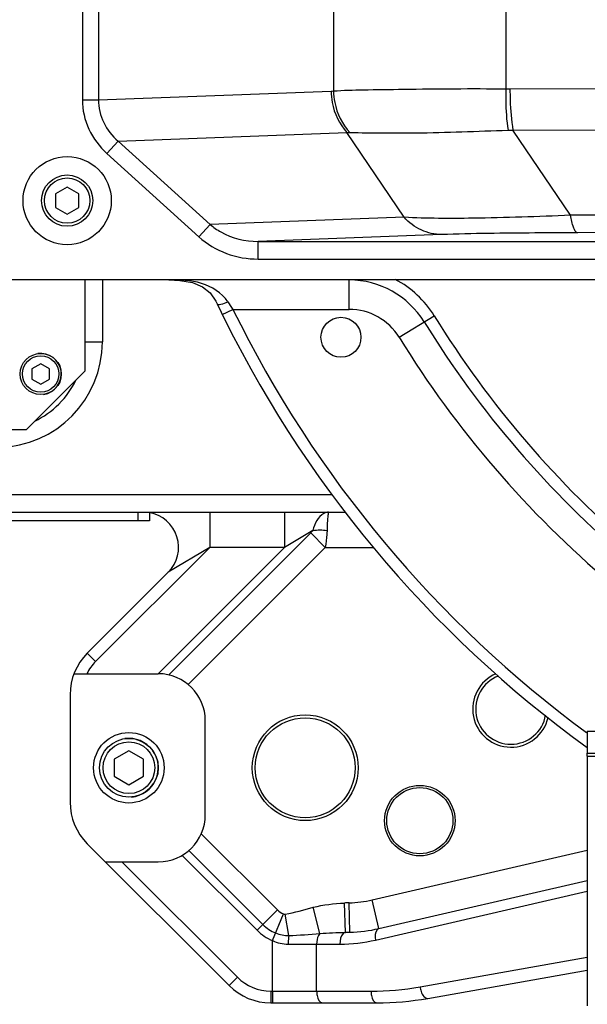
# Model space of a CAD drawing. Header units: millimetres. Extents: x 0 to 5945, y 0 to 4205.
# Tile 24 of 80: x 2699 to 2796, y 626 to 793. Entities that reach past the tile are written whole.
import ezdxf

# ---------------------------------------------------------------- set-up
doc = ezdxf.new("R2010")
doc.units = ezdxf.units.MM
doc.header["$LTSCALE"] = 326.975
for name, color, linetype in [('204104000008DXF_CONTINUOUS_LINE', 7, 'CONTINUOUS'), ('304103000028DXF_CONTINUOUS_LINE', 7, 'CONTINUOUS'), ('304103000029DXF_CONTINUOUS_LINE', 7, 'CONTINUOUS'), ('304104000212DXF_CONTINUOUS_LINE', 7, 'CONTINUOUS'), ('304105000112DXF_CONTINUOUS_LINE', 7, 'CONTINUOUS'), ('304105000162DXF_CONTINUOUS_LINE', 7, 'CONTINUOUS'), ('304105000184DXF_CONTINUOUS_LINE', 7, 'CONTINUOUS'), ('304107000039DXF_CONTINUOUS_LINE', 7, 'CONTINUOUS'), ('304112000077DXF_CONTINUOUS_LINE', 7, 'CONTINUOUS'), ('501023000001DXF_CONTINUOUS_LINE', 7, 'CONTINUOUS'), ('501023000016DXF_CONTINUOUS_LINE', 7, 'CONTINUOUS'), ('501023000017DXF_CONTINUOUS_LINE', 7, 'CONTINUOUS'), ('504021000002DXF_CONTINUOUS_LINE', 7, 'CONTINUOUS'), ('604006000001DXF_CONTINUOUS_LINE', 7, 'CONTINUOUS'), ('604006000006DXF_CONTINUOUS_LINE', 7, 'CONTINUOUS')]:
    doc.layers.add(name, color=color, linetype=linetype)

msp = doc.modelspace()

# ---------------------------------------------------------------- linework, layer by layer
at = {"layer": '204104000008DXF_CONTINUOUS_LINE', "color": 2, "linetype": 'Continuous', "const_width": 4}
msp.add_lwpolyline([(2339.611, 830.766, 1), (3485.611, 830.766, 1)], format="xyb", close=True, dxfattribs=at)
at = {"layer": '304103000028DXF_CONTINUOUS_LINE', "color": 9, "linetype": 'Continuous'}
for p, q in [((2713.111, 748.766), (2713.111, 738.266)), ((2710.111, 738.266), (2713.111, 738.266)), ((2629.111, 712.266), (2752.169, 712.266)), ((2731.371, 709.266), (2731.371, 703.266)), ((2744.099, 709.266), (2744.099, 703.266)), ((2748.553, 705.741), (2724.381, 681.568)), ((2748.917, 706.157), (2744.099, 703.266)), ((2748.553, 705.741), (2751.027, 703.266)), ((2731.371, 703.266), (2711.955, 683.85)), ((2744.099, 703.266), (2722.599, 681.766)), ((2731.371, 703.266), (2724.3, 699.024)), ((2751.028, 703.267), (2727.7, 679.939)), ((2744.099, 703.266), (2731.371, 703.266)), ((2751.028, 703.267), (2759.245, 703.267)), ((2711.955, 683.85), (2710.54, 685.264)), ((2729.925, 654.523), (2742.874, 641.574)), ((2759.022, 643.279), (2795.604, 651.724)), ((2726.656, 650.864), (2739.41, 638.109)), ((2727.812, 651.687), (2740.4, 639.099)), ((2716.44, 649.766), (2736.097, 630.109)), ((2759.597, 636.458), (2795.604, 644.771)), ((2750.107, 637.553), (2748.984, 642.021)), ((2754.452, 637.761), (2754.273, 642.749)), ((2755.216, 637.776), (2755.078, 642.774)), ((2760.147, 638.407), (2759.022, 643.279)), ((2739.41, 638.109), (2742.874, 641.574)), ((2742.056, 636.355), (2743.901, 640.893)), ((2744.823, 637.22), (2744.215, 640.855)), ((2742.056, 627.766), (2742.057, 636.354)), ((2744.713, 635.766), (2753.523, 635.766)), ((2749.556, 627.766), (2749.556, 635.766)), ((2767.141, 628.496), (2795.604, 633.514)), ((2736.097, 630.109), (2734.682, 628.695)), ((2741.754, 627.766), (2741.754, 625.766)), ((2741.754, 627.766), (2758.805, 627.766)), ((2742.056, 627.766), (2742.056, 625.766))]:
    msp.add_line(p, q, dxfattribs=at)
at = {"layer": '304103000028DXF_CONTINUOUS_LINE', "color": 7, "linetype": 'Continuous'}
for p, q in [((2629.111, 709.266), (2754.44, 709.266)), ((2724.3, 699.024), (2710.54, 685.264)), ((2708.272, 681.766), (2722.599, 681.766)), ((2707.611, 678.193), (2707.611, 659.908)), ((2730.611, 657.766), (2730.611, 673.766)), ((2710.54, 652.837), (2734.682, 628.695)), ((2713.611, 649.766), (2722.611, 649.766)), ((2760.147, 638.407), (2795.604, 646.593)), ((2768.488, 626.526), (2795.604, 631.307)), ((2741.754, 625.766), (2759.805, 625.766))]:
    msp.add_line(p, q, dxfattribs=at)
at = {"layer": '304103000028DXF_CONTINUOUS_LINE', "color": 9, "linetype": 'Continuous'}
msp.add_lwpolyline([(2743.901, 640.893), (2744.025, 640.856), (2744.125, 640.846), (2744.215, 640.855)], dxfattribs=at)
at = {"layer": '304103000028DXF_CONTINUOUS_LINE', "color": 7, "linetype": 'Continuous'}
for centre, radius in [((2747.611, 665.766), 9), ((2747.611, 665.766), 8.5), ((2767.111, 656.766), 6), ((2767.111, 656.766), 5.625)]:
    msp.add_circle(centre, radius, dxfattribs=at)
at = {"layer": '304103000028DXF_CONTINUOUS_LINE', "color": 9, "linetype": 'Continuous'}
for centre, radius, start, end in [((2695.111, 738.266), 18, 270.99862, 360), ((2717.611, 678.193), 8, 135, 153.4679), ((2757.831, 543.291), 99.521, 91.58536, 92.04859), ((2754.523, 662.766), 20, 271.58907, 283), ((2745.067, 643.766), 3.101, 225, 247.90819), ((2745.067, 643.766), 6.6, 225, 247.89075), ((2745.067, 643.766), 8, 225, 247.89336), ((2753.966, 682.894), 45.136, 270.61653, 271.58725), ((2753.513, 662.854), 27.088, 270.02115, 282.97885), ((2741.754, 635.766), 8, 225, 270), ((2758.798, 675.857), 48.091, 270.00949, 279.99051)]:
    msp.add_arc(centre, radius, start, end, dxfattribs=at)
at = {"layer": '304103000028DXF_CONTINUOUS_LINE', "color": 7, "linetype": 'Continuous'}
for centre, radius, start, end in [((2695.111, 738.266), 15, 295.57203, 334.42833), ((2720.058, 703.266), 6, 315, 80.03192), ((2717.611, 678.193), 10, 135, 180), ((2722.611, 673.766), 8, 0, 90), ((2782.611, 675.766), 6.5, 113.1235, 347.31335), ((2782.611, 675.766), 6, 110.80598, 349.8455), ((2717.611, 659.908), 10, 180, 225), ((2722.611, 657.766), 8, 270, 360), ((2754.523, 662.766), 25, 271.58904, 283.00017), ((2741.754, 635.766), 10, 225, 270), ((2759.805, 675.766), 50, 270, 280)]:
    msp.add_arc(centre, radius, start, end, dxfattribs=at)
at = {"layer": '304103000028DXF_CONTINUOUS_LINE', "color": 9, "linetype": 'Continuous'}
for points, knots in [([(2751.583, 709.266), (2751.312, 709.265), (2749.892, 708.813), (2749.237, 707.264), (2748.917, 706.157)], [0, 0, 0, 0, 0.1900455, 1, 1, 1, 1]), ([(2751.583, 709.266), (2751.507, 709.264), (2751.512, 708.84), (2751.4, 708.36), (2751.373, 707.322), (2751.338, 706.586), (2751.326, 706.157)], [0, 0, 0, 0, 0.0721926, 0.2724311, 0.5890109, 1, 1, 1, 1]), ([(2751.326, 706.157), (2751.32, 705.929), (2751.27, 704.961), (2751.147, 703.997), (2751.027, 703.267)], [0, 0, 0, 0, 0.2359122, 1, 1, 1, 1]), ([(2760.147, 638.407), (2760.025, 638.379), (2759.426, 637.902), (2759.497, 637.036), (2759.597, 636.458)], [0, 0, 0, 0, 0.175089, 1, 1, 1, 1]), ([(2744.824, 637.22), (2744.805, 637.118), (2744.734, 636.637), (2744.713, 636.149), (2744.713, 635.766)], [0, 0, 0, 0, 0.2127147, 1, 1, 1, 1]), ([(2750.108, 637.553), (2750.017, 637.462), (2749.656, 636.932), (2749.556, 636.27), (2749.556, 635.766)], [0, 0, 0, 0, 0.2037906, 1, 1, 1, 1]), ([(2754.452, 637.761), (2754.317, 637.742), (2753.63, 637.298), (2753.523, 636.397), (2753.523, 635.766)], [0, 0, 0, 0, 0.177199, 1, 1, 1, 1]), ([(2767.141, 628.496), (2767.176, 628.225), (2767.333, 627.485), (2767.947, 626.431), (2768.488, 626.526)], [0, 0, 0, 0, 0.331807, 1, 1, 1, 1]), ([(2749.556, 627.766), (2749.556, 627.51), (2749.606, 626.799), (2750.042, 625.766), (2750.556, 625.766)], [0, 0, 0, 0, 0.3327926, 1, 1, 1, 1]), ([(2758.805, 627.766), (2758.805, 627.51), (2758.856, 626.799), (2759.291, 625.766), (2759.805, 625.766)], [0, 0, 0, 0, 0.3324116, 1, 1, 1, 1])]:
    msp.add_open_spline(points, degree=3, knots=knots, dxfattribs=at)
for points in [[(2748.917, 706.157), (2748.816, 706.003), (2748.685, 705.87), (2748.55, 705.744)], [(2748.917, 706.157), (2749.712, 706.272), (2750.529, 706.258), (2751.326, 706.157)], [(2744.215, 640.855), (2745.829, 641.125), (2747.397, 641.622), (2748.984, 642.021)], [(2748.984, 642.021), (2750.71, 642.454), (2752.495, 642.685), (2754.273, 642.749)], [(2742.583, 637.651), (2743.288, 637.365), (2744.063, 637.215), (2744.824, 637.22)], [(2744.824, 637.22), (2746.587, 637.288), (2748.348, 637.42), (2750.108, 637.553)], [(2750.108, 637.553), (2751.552, 637.68), (2753.002, 637.743), (2754.452, 637.761)], [(2742.057, 636.354), (2742.88, 635.975), (2743.806, 635.766), (2744.713, 635.766)]]:
    msp.add_open_spline(points, degree=3, dxfattribs=at)
at = {"layer": '304103000029DXF_CONTINUOUS_LINE', "color": 9, "linetype": 'Continuous'}
for p, q in [((2755.08, 743.766), (2755.08, 748.766)), ((2733.51, 742.885), (2735.306, 743.766)), ((2735.306, 743.767), (2755.08, 743.766)), ((2763.596, 739.01), (2769.556, 742.68))]:
    msp.add_line(p, q, dxfattribs=at)
at = {"layer": '304103000029DXF_CONTINUOUS_LINE', "color": 7, "linetype": 'Continuous'}
msp.add_line((2795.604, 667.766), (2795.604, 625.266), dxfattribs=at)
msp.add_lwpolyline([(2724.388, 748.766), (2726.304, 748.701), (2728.432, 748.354), (2730.161, 747.621), (2731.421, 746.561), (2732.39, 745.169), (2732.634, 744.694)], dxfattribs=at)
msp.add_circle((2753.696, 739.016), 3.4, dxfattribs=at)
for centre, radius, start, end in [((2755.08, 733.766), 15, 31.62277, 90), ((2912.611, 830.766), 199.5, 205.55908, 234.07493), ((2912.611, 830.766), 170, 211.62277, 229.76336)]:
    msp.add_arc(centre, radius, start, end, dxfattribs=at)
at = {"layer": '304103000029DXF_CONTINUOUS_LINE', "color": 9, "linetype": 'Continuous'}
for centre, radius, start, end in [((2755.08, 733.766), 17, 31.62277, 62.45092), ((2840.802, 816.268), 128.007, 213.80672, 214.49827), ((2912.611, 830.766), 197.5, 206.136, 233.62467), ((2755.08, 733.766), 10, 31.62277, 90), ((2912.611, 830.766), 168, 211.62277, 229.76336), ((2912.611, 830.766), 175, 211.62277, 229.76336)]:
    msp.add_arc(centre, radius, start, end, dxfattribs=at)
for points, knots in [([(2734.438, 745.045), (2733.428, 746.556), (2730.001, 748.729), (2726.263, 748.766), (2724.392, 748.766)], [0, 0, 0, 0, 0.4926504, 1, 1, 1, 1]), ([(2732.634, 744.694), (2732.719, 744.515), (2733.58, 744.708), (2734.049, 744.872), (2734.438, 745.045)], [0, 0, 0, 0, 0.3180595, 1, 1, 1, 1])]:
    msp.add_open_spline(points, degree=3, knots=knots, dxfattribs=at)
at = {"layer": '304104000212DXF_CONTINUOUS_LINE', "color": 7, "linetype": 'Continuous'}
for q in [(2795.604, 668.266), (2847.604, 671.966)]:
    msp.add_line((2795.604, 671.966), q, dxfattribs=at)
at = {"layer": '304105000112DXF_CONTINUOUS_LINE', "color": 7, "linetype": 'Continuous'}
for p, q in [((2710.111, 748.766), (2710.111, 733.266)), ((2710.111, 733.266), (2700.111, 723.266)), ((2700.111, 723.266), (2640.111, 723.266))]:
    msp.add_line(p, q, dxfattribs=at)
at = {"layer": '304105000162DXF_CONTINUOUS_LINE', "color": 7, "linetype": 'Continuous'}
for p, q in [((2795.604, 667.766), (2795.604, 668.266)), ((2795.604, 668.266), (2847.604, 668.266)), ((2795.604, 667.766), (2847.604, 667.766))]:
    msp.add_line(p, q, dxfattribs=at)
at = {"layer": '304105000184DXF_CONTINUOUS_LINE', "color": 7, "linetype": 'Continuous'}
msp.add_circle((2707.111, 762.266), 7.5, dxfattribs=at)
at = {"layer": '304107000039DXF_CONTINUOUS_LINE', "color": 9, "linetype": 'Continuous'}
for p, q in [((2709.7, 886.113), (2709.7, 779.42)), ((2712.419, 886.113), (2712.419, 779.42)), ((2752.42, 884.602), (2752.42, 780.93)), ((2781.728, 884.247), (2781.728, 781.286)), ((2712.419, 779.42), (2752.012, 780.902)), ((2782.441, 781.281), (2862.388, 781.527)), ((2709.7, 779.42), (2712.419, 779.42)), ((2782.96, 774.271), (2864.914, 774.523)), ((2792.747, 759.786), (2782.96, 774.271)), ((2713.864, 770.288), (2715.78, 772.402)), ((2715.78, 772.402), (2754.69, 773.858)), ((2715.78, 772.402), (2731.441, 758.206)), ((2764.431, 759.441), (2754.69, 773.858)), ((2713.864, 770.288), (2729.525, 756.093)), ((2764.431, 759.441), (2731.441, 758.206)), ((2887.447, 760.077), (2792.747, 759.786)), ((2729.525, 756.093), (2731.441, 758.206)), ((2770.816, 756.486), (2739.6, 755.318)), ((2893.573, 757.104), (2793.964, 756.797)), ((2739.599, 752.318), (2739.599, 755.318)), ((2739.6, 755.318), (2859.919, 755.318)), ((2739.599, 752.318), (2859.919, 752.318))]:
    msp.add_line(p, q, dxfattribs=at)
at = {"layer": '304107000039DXF_CONTINUOUS_LINE', "color": 7, "linetype": 'Continuous'}
msp.add_line((2810.969, 748.766), (2697.111, 748.766), dxfattribs=at)
at = {"layer": '304107000039DXF_CONTINUOUS_LINE', "color": 9, "linetype": 'Continuous'}
for centre, radius, start, end in [((2751.765, 787.474), 6.577, 272.15275, 275.71778), ((2782.334, 816.125), 34.845, 269.00346, 270.17521), ((2780.917, 818.182), 43.959, 271.55949, 272.66408), ((2755.288, 783.804), 9.964, 266.55791, 269.63434)]:
    msp.add_arc(centre, radius, start, end, dxfattribs=at)
for points, knots in [([(2752.012, 780.902), (2752.016, 780.252), (2752.252, 777.716), (2753.419, 775.261), (2754.69, 773.858)], [0, 0, 0, 0, 0.2555883, 1, 1, 1, 1]), ([(2752.42, 780.93), (2754.102, 781.057), (2758.073, 781.142), (2767.841, 781.265), (2775.926, 781.362), (2781.728, 781.286)], [0, 0, 0, 0, 0.1726232, 0.406171, 1, 1, 1, 1]), ([(2752.421, 780.93), (2752.432, 780.274), (2752.702, 777.711), (2753.918, 775.243), (2755.225, 773.84)], [0, 0, 0, 0, 0.2550322, 1, 1, 1, 1]), ([(2781.727, 781.286), (2781.716, 780.639), (2781.719, 778.286), (2781.85, 775.925), (2782.113, 774.239)], [0, 0, 0, 0, 0.275015, 1, 1, 1, 1]), ([(2782.441, 781.281), (2782.443, 780.637), (2782.492, 778.294), (2782.669, 775.947), (2782.96, 774.271)], [0, 0, 0, 0, 0.2743667, 1, 1, 1, 1]), ([(2709.7, 779.42), (2709.7, 777.711), (2710.472, 774.25), (2712.596, 771.438), (2713.864, 770.288)], [0, 0, 0, 0, 0.4997239, 1, 1, 1, 1]), ([(2712.419, 779.42), (2712.416, 778.092), (2713.056, 775.401), (2714.773, 773.268), (2715.78, 772.402)], [0, 0, 0, 0, 0.4999636, 1, 1, 1, 1]), ([(2755.225, 773.84), (2758.954, 773.816), (2767.921, 773.665), (2776.879, 774.097), (2782.113, 774.239)], [0, 0, 0, 0, 0.416008, 1, 1, 1, 1]), ([(2792.747, 759.786), (2787.208, 759.528), (2777.774, 759.209), (2768.322, 759.206), (2764.431, 759.441)], [0, 0, 0, 0, 0.5872226, 1, 1, 1, 1]), ([(2770.816, 756.486), (2769.636, 756.496), (2767.218, 757.05), (2765.248, 758.539), (2764.431, 759.441)], [0, 0, 0, 0, 0.4924388, 1, 1, 1, 1]), ([(2793.964, 756.797), (2793.618, 756.831), (2793.07, 758.109), (2792.875, 759.047), (2792.747, 759.786)], [0, 0, 0, 0, 0.3168215, 1, 1, 1, 1]), ([(2731.441, 758.206), (2731.999, 757.726), (2734.404, 756.046), (2737.415, 755.314), (2739.6, 755.318)], [0, 0, 0, 0, 0.252026, 1, 1, 1, 1]), ([(2729.525, 756.093), (2730.875, 754.869), (2734.098, 752.953), (2737.775, 752.318), (2739.599, 752.318)], [0, 0, 0, 0, 0.4996945, 1, 1, 1, 1]), ([(2793.964, 756.797), (2791.538, 756.79), (2783.821, 756.744), (2776.103, 756.684), (2770.816, 756.486)], [0, 0, 0, 0, 0.3144291, 1, 1, 1, 1])]:
    msp.add_open_spline(points, degree=3, knots=knots, dxfattribs=at)
at = {"layer": '304112000077DXF_CONTINUOUS_LINE', "color": 9, "linetype": 'Continuous'}
msp.add_line((2719.111, 709.266), (2719.111, 707.766), dxfattribs=at)
at = {"layer": '304112000077DXF_CONTINUOUS_LINE', "color": 7, "linetype": 'Continuous'}
for p, q in [((2721.111, 709.266), (2721.111, 707.766)), ((2721.111, 707.766), (2646.111, 707.766))]:
    msp.add_line(p, q, dxfattribs=at)
at = {"layer": '501023000001DXF_CONTINUOUS_LINE', "color": 7, "linetype": 'Continuous'}
for p, q in [((2717.611, 668.653), (2715.111, 667.21)), ((2720.111, 667.21), (2717.611, 668.653)), ((2715.111, 667.21), (2715.111, 664.323)), ((2720.111, 664.323), (2720.111, 667.21)), ((2715.111, 664.323), (2717.611, 662.88)), ((2717.611, 662.88), (2720.111, 664.323))]:
    msp.add_line(p, q, dxfattribs=at)
msp.add_circle((2717.611, 665.766), 5, dxfattribs=at)
at = {"layer": '501023000001DXF_CONTINUOUS_LINE', "color": 9, "linetype": 'Continuous'}
msp.add_circle((2717.611, 665.766), 4.4, dxfattribs=at)
at = {"layer": '501023000016DXF_CONTINUOUS_LINE', "color": 7, "linetype": 'Continuous'}
for p, q in [((2702.611, 734.498), (2701.111, 733.632)), ((2704.111, 733.632), (2702.611, 734.498)), ((2701.111, 733.632), (2701.111, 731.9)), ((2704.111, 731.9), (2704.111, 733.632)), ((2701.111, 731.9), (2702.611, 731.034)), ((2702.611, 731.034), (2704.111, 731.9))]:
    msp.add_line(p, q, dxfattribs=at)
msp.add_circle((2702.611, 732.766), 3.5, dxfattribs=at)
at = {"layer": '501023000016DXF_CONTINUOUS_LINE', "color": 9, "linetype": 'Continuous'}
msp.add_circle((2702.611, 732.766), 3.1, dxfattribs=at)
at = {"layer": '501023000017DXF_CONTINUOUS_LINE', "color": 7, "linetype": 'Continuous'}
for p, q in [((2707.111, 764.576), (2705.111, 763.421)), ((2709.111, 763.421), (2707.111, 764.576)), ((2705.111, 763.421), (2705.111, 761.112)), ((2709.111, 761.112), (2709.111, 763.421)), ((2705.111, 761.112), (2707.111, 759.957)), ((2707.111, 759.957), (2709.111, 761.112))]:
    msp.add_line(p, q, dxfattribs=at)
msp.add_circle((2707.111, 762.266), 4.36, dxfattribs=at)
at = {"layer": '501023000017DXF_CONTINUOUS_LINE', "color": 9, "linetype": 'Continuous'}
msp.add_circle((2707.111, 762.266), 3.86, dxfattribs=at)
at = {"layer": '504021000002DXF_CONTINUOUS_LINE', "color": 7, "linetype": 'Continuous'}
msp.add_circle((2717.611, 665.766), 6, dxfattribs=at)
at = {"layer": '604006000001DXF_CONTINUOUS_LINE', "color": 7, "linetype": 'Continuous'}
msp.add_arc((2702.611, 732.766), 3.5, 278.22961, 98.22961, dxfattribs=at)
at = {"layer": '604006000006DXF_CONTINUOUS_LINE', "color": 7, "linetype": 'Continuous'}
msp.add_arc((2717.611, 665.766), 5, 275.3445, 97.71544, dxfattribs=at)

doc.saveas('drawing.dxf')
